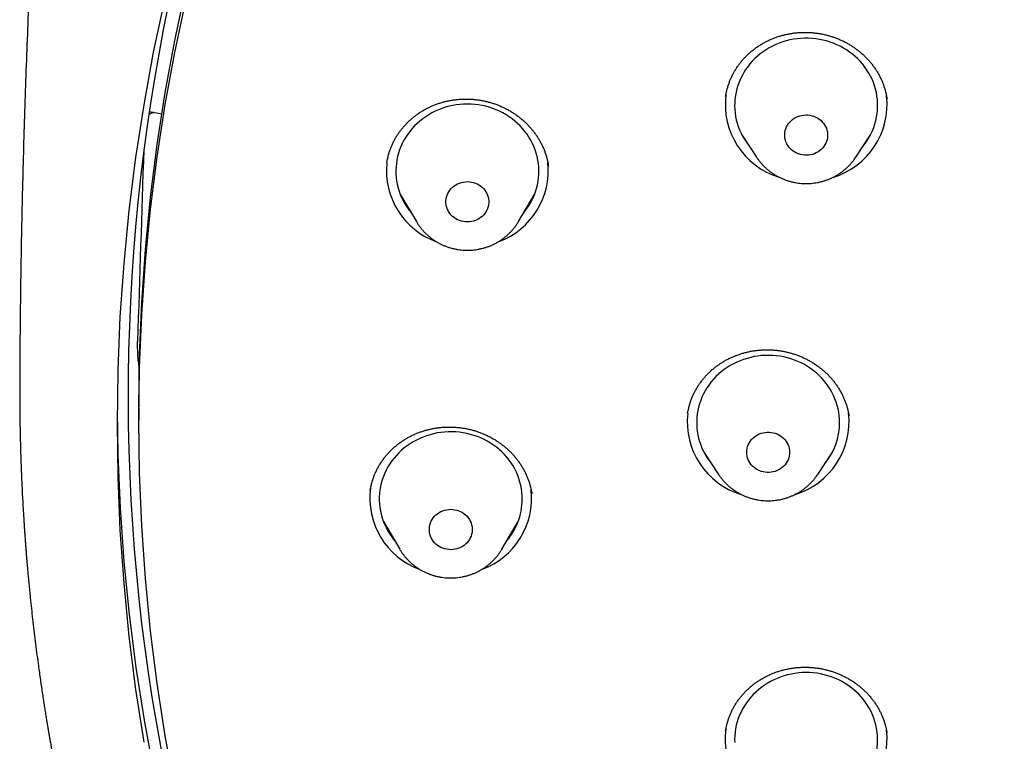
# Model space of a CAD drawing. Header units: millimetres. Extents: x 8 to 459, y 12 to 878.
# Tile 150 of 181: x 196 to 216, y 817 to 832. Entities that reach past the tile are written whole.
import ezdxf

# ---------------------------------------------------------------- set-up
doc = ezdxf.new("R2010")
doc.units = ezdxf.units.MM

msp = doc.modelspace()

# ---------------------------------------------------------------- linework, layer by layer
at = {"color": 7, "linetype": 'Continuous', "lineweight": 30}
for p, q in [((213.693, 830.783), (213.692, 830.785)), ((198.217, 830.521), (198.481, 830.469)), ((210.649, 830.029), (210.959, 829.559)), ((213.036, 829.559), (213.346, 830.029)), ((210.682, 829.978), (210.673, 829.988)), ((213.315, 829.974), (213.3, 829.96)), ((203.203, 829.447), (203.203, 829.443)), ((210.961, 829.555), (210.959, 829.559)), ((213.036, 829.559), (213.035, 829.557)), ((206.591, 829.376), (206.591, 829.38)), ((203.478, 828.794), (203.822, 828.211)), ((205.962, 828.211), (206.305, 828.794)), ((206.203, 828.583), (206.152, 828.533)), ((198, 824.305), (198, 824.049)), ((209.514, 824.19), (209.513, 824.187)), ((212.895, 824.134), (212.895, 824.137)), ((209.852, 823.38), (210.161, 822.909)), ((209.883, 823.332), (209.871, 823.344)), ((212.239, 822.909), (212.548, 823.38)), ((212.52, 823.328), (212.504, 823.312)), ((212.239, 822.909), (212.237, 822.907)), ((206.244, 822.506), (206.243, 822.508)), ((203.13, 821.924), (203.474, 821.341)), ((205.613, 821.341), (205.957, 821.924)), ((205.613, 821.341), (205.612, 821.338)), ((210.309, 817.537), (210.308, 817.532))]:
    msp.add_line(p, q, dxfattribs=at)
at = {"color": 7, "linetype": 'Continuous', "lineweight": 30, "flags": 128}
for points in [[(198, 824.305), (198.015, 825.412), (198.062, 826.518), (198.139, 827.623), (198.247, 828.725), (198.385, 829.824), (198.554, 830.92), (198.754, 832.011), (198.983, 833.097), (199.243, 834.177), (199.533, 835.249), (199.853, 836.315), (200.202, 837.372), (200.581, 838.42), (200.989, 839.459), (201.425, 840.487), (201.89, 841.504), (202.384, 842.51), (202.905, 843.503), (203.453, 844.482)], [(198.11, 817.299), (197.939, 818.405), (197.799, 819.516), (197.69, 820.629), (197.612, 821.745), (197.566, 822.862), (197.55, 823.98), (197.566, 825.098), (197.612, 826.215), (197.69, 827.331), (197.799, 828.444), (197.939, 829.555), (198.11, 830.661), (198.311, 831.763), (198.543, 832.86)], [(198.754, 816.342), (198.554, 817.433), (198.385, 818.529), (198.247, 819.628), (198.139, 820.731), (198.062, 821.835), (198.015, 822.942), (198, 824.049), (198.015, 825.155), (198.062, 826.262), (198.139, 827.366), (198.247, 828.469), (198.385, 829.568), (198.554, 830.664), (198.754, 831.755), (198.983, 832.84)], [(213.46, 830.333), (213.475, 830.405), (213.486, 830.477), (213.494, 830.55), (213.497, 830.623), (213.496, 830.696), (213.492, 830.769), (213.483, 830.842), (213.47, 830.914), (213.453, 830.986), (213.433, 831.056), (213.408, 831.126), (213.38, 831.194), (213.348, 831.261), (213.312, 831.326), (213.273, 831.389), (213.23, 831.45), (213.184, 831.509), (213.135, 831.566), (213.082, 831.62), (213.027, 831.672), (212.969, 831.72), (212.908, 831.766), (212.845, 831.809), (212.78, 831.849), (212.713, 831.886), (212.643, 831.919), (212.572, 831.949), (212.499, 831.975), (212.425, 831.998), (212.35, 832.017), (212.274, 832.032), (212.197, 832.044), (212.12, 832.051), (212.042, 832.056), (211.964, 832.056), (211.886, 832.052), (211.809, 832.045), (211.732, 832.034), (211.655, 832.019), (211.58, 832.001), (211.506, 831.978), (211.433, 831.953), (211.362, 831.923), (211.292, 831.891), (211.224, 831.854), (211.158, 831.815), (211.095, 831.773), (211.034, 831.727), (210.976, 831.679), (210.92, 831.627), (210.867, 831.574), (210.818, 831.517), (210.771, 831.459), (210.728, 831.398), (210.688, 831.335), (210.652, 831.27), (210.619, 831.203), (210.59, 831.136), (210.565, 831.066), (210.544, 830.996), (210.527, 830.925), (210.513, 830.852), (210.504, 830.78), (210.499, 830.707), (210.497, 830.634), (210.5, 830.56), (210.507, 830.488), (210.518, 830.415), (210.532, 830.343), (210.551, 830.272), (210.574, 830.202), (210.6, 830.133), (210.631, 830.066), (210.664, 830), (210.702, 829.936), (210.743, 829.874), (210.787, 829.813), (210.808, 829.788)], [(206.377, 829.065), (206.386, 829.138), (206.391, 829.211), (206.392, 829.284), (206.389, 829.357), (206.382, 829.43), (206.371, 829.502), (206.355, 829.574), (206.336, 829.645), (206.314, 829.715), (206.287, 829.784), (206.256, 829.851), (206.222, 829.917), (206.184, 829.981), (206.143, 830.043), (206.098, 830.103), (206.051, 830.161), (206, 830.216), (205.946, 830.269), (205.889, 830.319), (205.829, 830.366), (205.767, 830.41), (205.703, 830.451), (205.636, 830.489), (205.568, 830.524), (205.497, 830.555), (205.425, 830.583), (205.352, 830.607), (205.277, 830.628), (205.201, 830.645), (205.125, 830.658), (205.047, 830.668), (204.97, 830.673), (204.892, 830.675), (204.814, 830.673), (204.736, 830.668), (204.659, 830.658), (204.583, 830.645), (204.507, 830.628), (204.432, 830.607), (204.359, 830.583), (204.287, 830.555), (204.216, 830.524), (204.148, 830.489), (204.081, 830.451), (204.017, 830.41), (203.954, 830.366), (203.895, 830.319), (203.838, 830.269), (203.784, 830.216), (203.733, 830.161), (203.685, 830.103), (203.641, 830.043), (203.599, 829.981), (203.562, 829.917), (203.527, 829.851), (203.497, 829.784), (203.47, 829.715), (203.447, 829.645), (203.428, 829.574), (203.413, 829.502), (203.402, 829.43), (203.395, 829.357), (203.392, 829.284), (203.393, 829.211), (203.398, 829.138), (203.407, 829.065), (203.42, 828.993), (203.437, 828.921), (203.458, 828.851), (203.483, 828.782), (203.512, 828.714), (203.544, 828.647), (203.58, 828.582), (203.62, 828.519), (203.663, 828.458), (203.709, 828.399), (203.716, 828.39)], [(212.436, 829.93), (212.425, 829.891), (212.409, 829.854), (212.39, 829.818), (212.367, 829.784), (212.341, 829.752), (212.312, 829.722), (212.28, 829.695), (212.246, 829.672), (212.209, 829.651), (212.17, 829.634), (212.13, 829.62), (212.088, 829.61), (212.046, 829.604), (212.003, 829.601), (211.961, 829.603), (211.918, 829.608), (211.876, 829.617), (211.836, 829.629), (211.797, 829.646), (211.759, 829.665), (211.724, 829.688), (211.691, 829.714), (211.661, 829.743), (211.634, 829.774), (211.611, 829.808), (211.591, 829.843), (211.574, 829.88), (211.561, 829.919), (211.553, 829.958), (211.548, 829.998), (211.548, 830.039), (211.551, 830.079), (211.559, 830.118), (211.57, 830.157), (211.585, 830.195), (211.605, 830.231), (211.627, 830.265), (211.653, 830.297), (211.682, 830.326), (211.714, 830.353), (211.749, 830.377), (211.786, 830.397), (211.824, 830.415), (211.865, 830.428), (211.906, 830.438), (211.948, 830.445), (211.991, 830.447), (212.034, 830.446), (212.076, 830.44), (212.118, 830.431), (212.159, 830.419), (212.198, 830.403), (212.235, 830.383), (212.271, 830.36), (212.303, 830.334), (212.333, 830.305), (212.36, 830.274), (212.384, 830.241), (212.404, 830.205), (212.421, 830.168), (212.433, 830.129), (212.442, 830.09), (212.446, 830.05), (212.447, 830.01), (212.444, 829.97), (212.436, 829.93)], [(205.337, 828.566), (205.329, 828.526), (205.317, 828.488), (205.301, 828.45), (205.282, 828.415), (205.258, 828.381), (205.232, 828.349), (205.202, 828.32), (205.17, 828.294), (205.135, 828.27), (205.098, 828.25), (205.059, 828.233), (205.019, 828.22), (204.977, 828.211), (204.935, 828.205), (204.892, 828.203), (204.849, 828.205), (204.807, 828.211), (204.765, 828.22), (204.725, 828.233), (204.686, 828.25), (204.649, 828.27), (204.614, 828.294), (204.581, 828.32), (204.552, 828.349), (204.525, 828.381), (204.502, 828.415), (204.483, 828.45), (204.467, 828.488), (204.455, 828.526), (204.446, 828.566), (204.442, 828.606), (204.442, 828.646), (204.446, 828.686), (204.455, 828.726), (204.467, 828.764), (204.483, 828.802), (204.502, 828.837), (204.525, 828.871), (204.552, 828.903), (204.581, 828.932), (204.614, 828.958), (204.649, 828.982), (204.686, 829.002), (204.725, 829.019), (204.765, 829.032), (204.807, 829.041), (204.849, 829.047), (204.892, 829.049), (204.935, 829.047), (204.977, 829.041), (205.019, 829.032), (205.059, 829.019), (205.098, 829.002), (205.135, 828.982), (205.17, 828.958), (205.202, 828.932), (205.232, 828.903), (205.258, 828.871), (205.282, 828.837), (205.301, 828.802), (205.317, 828.764), (205.329, 828.726), (205.337, 828.686), (205.341, 828.646), (205.341, 828.606), (205.337, 828.566)], [(212.7, 823.997), (212.698, 824.07), (212.692, 824.143), (212.682, 824.216), (212.668, 824.288), (212.65, 824.359), (212.628, 824.429), (212.602, 824.498), (212.572, 824.566), (212.539, 824.632), (212.502, 824.697), (212.462, 824.759), (212.418, 824.82), (212.371, 824.878), (212.321, 824.934), (212.268, 824.987), (212.211, 825.038), (212.153, 825.086), (212.091, 825.131), (212.027, 825.173), (211.961, 825.212), (211.893, 825.247), (211.823, 825.279), (211.751, 825.308), (211.678, 825.333), (211.604, 825.355), (211.528, 825.373), (211.452, 825.387), (211.375, 825.397), (211.297, 825.404), (211.219, 825.407), (211.142, 825.406), (211.064, 825.401), (210.987, 825.392), (210.91, 825.38), (210.834, 825.364), (210.759, 825.344), (210.685, 825.321), (210.613, 825.294), (210.542, 825.264), (210.473, 825.23), (210.405, 825.193), (210.341, 825.152), (210.278, 825.109), (210.218, 825.062), (210.16, 825.013), (210.105, 824.961), (210.054, 824.906), (210.005, 824.849), (209.96, 824.79), (209.917, 824.728), (209.879, 824.665), (209.844, 824.599), (209.812, 824.532), (209.785, 824.464), (209.761, 824.394), (209.741, 824.324), (209.725, 824.252), (209.713, 824.18), (209.705, 824.107), (209.701, 824.034), (209.701, 823.961), (209.705, 823.888), (209.713, 823.815), (209.725, 823.742), (209.741, 823.671), (209.761, 823.6), (209.785, 823.53), (209.812, 823.462), (209.844, 823.395), (209.879, 823.33), (209.917, 823.266), (209.96, 823.205), (210.005, 823.145), (210.01, 823.139)], [(198.322, 816.653), (198.119, 817.756), (197.947, 818.863), (197.805, 819.974), (197.695, 821.088), (197.615, 822.204), (197.567, 823.322), (197.551, 824.237)], [(206.042, 822.463), (206.036, 822.536), (206.026, 822.608), (206.013, 822.68), (205.995, 822.751), (205.973, 822.822), (205.948, 822.891), (205.919, 822.959), (205.886, 823.025), (205.849, 823.09), (205.809, 823.152), (205.765, 823.213), (205.719, 823.272), (205.669, 823.328), (205.616, 823.381), (205.56, 823.432), (205.501, 823.48), (205.44, 823.526), (205.376, 823.568), (205.31, 823.607), (205.242, 823.643), (205.173, 823.675), (205.101, 823.704), (205.028, 823.729), (204.954, 823.751), (204.878, 823.769), (204.802, 823.784), (204.725, 823.795), (204.647, 823.802), (204.57, 823.805), (204.492, 823.804), (204.414, 823.8), (204.337, 823.792), (204.26, 823.78), (204.184, 823.764), (204.109, 823.744), (204.035, 823.721), (203.962, 823.695), (203.891, 823.665), (203.822, 823.631), (203.755, 823.594), (203.689, 823.554), (203.627, 823.511), (203.566, 823.465), (203.508, 823.416), (203.454, 823.364), (203.402, 823.309), (203.353, 823.252), (203.307, 823.193), (203.264, 823.132), (203.226, 823.068), (203.19, 823.003), (203.158, 822.936), (203.13, 822.868), (203.106, 822.798), (203.086, 822.728), (203.069, 822.656), (203.057, 822.584), (203.049, 822.511), (203.044, 822.438), (203.044, 822.365), (203.048, 822.292), (203.055, 822.219), (203.067, 822.147), (203.083, 822.075), (203.103, 822.004), (203.126, 821.934), (203.153, 821.866), (203.185, 821.799), (203.219, 821.733), (203.258, 821.67), (203.3, 821.608), (203.345, 821.548), (203.368, 821.52)], [(211.65, 823.375), (211.648, 823.335), (211.642, 823.295), (211.632, 823.256), (211.618, 823.218), (211.6, 823.181), (211.579, 823.146), (211.554, 823.113), (211.526, 823.083), (211.495, 823.055), (211.461, 823.03), (211.425, 823.009), (211.387, 822.99), (211.347, 822.975), (211.306, 822.964), (211.264, 822.956), (211.221, 822.952), (211.179, 822.952), (211.136, 822.956), (211.094, 822.964), (211.053, 822.975), (211.013, 822.99), (210.975, 823.009), (210.939, 823.03), (210.905, 823.055), (210.874, 823.083), (210.846, 823.113), (210.821, 823.146), (210.8, 823.181), (210.782, 823.218), (210.768, 823.256), (210.758, 823.295), (210.752, 823.335), (210.75, 823.375), (210.752, 823.415), (210.758, 823.455), (210.768, 823.494), (210.782, 823.532), (210.8, 823.569), (210.821, 823.603), (210.846, 823.636), (210.874, 823.667), (210.905, 823.694), (210.939, 823.719), (210.975, 823.741), (211.013, 823.759), (211.053, 823.774), (211.094, 823.786), (211.136, 823.793), (211.179, 823.797), (211.221, 823.797), (211.264, 823.793), (211.306, 823.786), (211.347, 823.774), (211.387, 823.759), (211.425, 823.741), (211.461, 823.719), (211.495, 823.694), (211.526, 823.667), (211.554, 823.636), (211.579, 823.603), (211.6, 823.569), (211.618, 823.532), (211.632, 823.494), (211.642, 823.455), (211.648, 823.415), (211.65, 823.375)], [(204.993, 821.776), (204.993, 821.736), (204.989, 821.696), (204.981, 821.656), (204.969, 821.618), (204.953, 821.58), (204.933, 821.544), (204.91, 821.511), (204.884, 821.479), (204.854, 821.45), (204.822, 821.424), (204.787, 821.4), (204.75, 821.38), (204.711, 821.363), (204.67, 821.35), (204.629, 821.341), (204.586, 821.335), (204.544, 821.333), (204.501, 821.335), (204.458, 821.341), (204.417, 821.35), (204.376, 821.363), (204.337, 821.38), (204.3, 821.4), (204.265, 821.424), (204.233, 821.45), (204.204, 821.479), (204.177, 821.511), (204.154, 821.544), (204.134, 821.58), (204.118, 821.618), (204.106, 821.656), (204.098, 821.696), (204.094, 821.736), (204.094, 821.776), (204.098, 821.816), (204.106, 821.856), (204.118, 821.894), (204.134, 821.932), (204.154, 821.967), (204.177, 822.001), (204.204, 822.033), (204.233, 822.062), (204.265, 822.088), (204.3, 822.112), (204.337, 822.132), (204.376, 822.148), (204.417, 822.162), (204.458, 822.171), (204.501, 822.177), (204.544, 822.179), (204.586, 822.177), (204.629, 822.171), (204.67, 822.162), (204.711, 822.148), (204.75, 822.132), (204.787, 822.112), (204.822, 822.088), (204.854, 822.062), (204.884, 822.033), (204.91, 822.001), (204.933, 821.967), (204.953, 821.932), (204.969, 821.894), (204.981, 821.856), (204.989, 821.816), (204.993, 821.776)], [(213.46, 817.661), (213.44, 817.732), (213.417, 817.802), (213.39, 817.871), (213.359, 817.938), (213.325, 818.004), (213.287, 818.068), (213.245, 818.13), (213.201, 818.189), (213.152, 818.247), (213.101, 818.302), (213.047, 818.355), (212.99, 818.404), (212.93, 818.451), (212.868, 818.495), (212.804, 818.536), (212.737, 818.574), (212.668, 818.609), (212.598, 818.64), (212.525, 818.667), (212.452, 818.691), (212.377, 818.711), (212.301, 818.728), (212.225, 818.741), (212.147, 818.75), (212.07, 818.756), (211.992, 818.757), (211.914, 818.755), (211.836, 818.749), (211.759, 818.739), (211.683, 818.726), (211.607, 818.709), (211.532, 818.688), (211.459, 818.663), (211.387, 818.635), (211.317, 818.604), (211.248, 818.569), (211.182, 818.531), (211.117, 818.489), (211.056, 818.445), (210.996, 818.397), (210.94, 818.347), (210.886, 818.294), (210.835, 818.239), (210.787, 818.181), (210.743, 818.121), (210.702, 818.059), (210.664, 817.994), (210.631, 817.929), (210.6, 817.861), (210.574, 817.792), (210.551, 817.722), (210.532, 817.651), (210.518, 817.579), (210.507, 817.507), (210.5, 817.434), (210.497, 817.361), (210.499, 817.288)]]:
    msp.add_lwpolyline(points, dxfattribs=at)
at = {"color": 7, "linetype": 'Continuous', "lineweight": 30}
for centre, radius, start, end in [((237.96, 824.562), 40.185, 158.4733, 206.2724), ((211.894, 830.665), 1.593, 172.3626, 253.0409), ((212.097, 830.667), 1.597, 286.8975, 6.4635), ((212.125, 830.661), 1.375, 320.6008, 346.2144), ((204.781, 829.282), 1.587, 174.1104, 250.1679), ((205, 829.284), 1.589, 290.2539, 6.1183), ((205.025, 829.276), 1.368, 319.6364, 351.1296), ((211.099, 824.017), 1.596, 173.8287, 253.0046), ((211.3, 824.018), 1.597, 286.9245, 6.4212), ((211.344, 824.002), 1.356, 320.4542, 359.7928), ((204.432, 822.41), 1.585, 172.195, 250.1327), ((204.651, 822.414), 1.589, 290.2309, 6.1121), ((204.688, 822.399), 1.355, 319.5179, 2.6699), ((212.152, 817.348), 1.345, 320.3233, 13.4753), ((211.891, 817.364), 1.591, 172.2903, 253.0744), ((212.097, 817.369), 1.597, 286.8673, 6.3917)]:
    msp.add_arc(centre, radius, start, end, dxfattribs=at)
for centre, major_axis, ratio, start_param, end_param in [((243, -7466.623), (0, 8960.181), 0.013265, 0.387352, 0.388539), ((243.327, 818.902), (37.8, -31.287), 0.805529, 3.793612, 3.799721)]:
    msp.add_ellipse(centre, major_axis=major_axis, ratio=ratio, start_param=start_param, end_param=end_param, dxfattribs=at)
for points, knots in [([(195.823, 835.491), (195.808, 835.234), (195.778, 834.69), (195.737, 833.859), (195.697, 832.999), (195.661, 832.138), (195.629, 831.277), (195.6, 830.415), (195.575, 829.553), (195.553, 828.691), (195.535, 827.829), (195.521, 826.966), (195.51, 826.103), (195.504, 825.395), (195.503, 824.974), (195.502, 824.841)], [0, 0, 0, 0, 0.0726267, 0.1534843, 0.2343523, 0.3152298, 0.3961159, 0.4770096, 0.55791, 0.638816, 0.7197268, 0.8006413, 0.8815586, 0.9624778, 1, 1, 1, 1]), ([(210.309, 830.837), (210.312, 830.853), (210.318, 830.894), (210.332, 830.958), (210.351, 831.028), (210.373, 831.098), (210.399, 831.167), (210.428, 831.235), (210.461, 831.301), (210.497, 831.366), (210.536, 831.429), (210.578, 831.49), (210.623, 831.549), (210.671, 831.607), (210.722, 831.662), (210.775, 831.715), (210.831, 831.765), (210.889, 831.813), (210.95, 831.858), (211.013, 831.901), (211.078, 831.941), (211.145, 831.978), (211.214, 832.012), (211.284, 832.043), (211.356, 832.071), (211.429, 832.096), (211.504, 832.118), (211.579, 832.136), (211.656, 832.151), (211.733, 832.163), (211.81, 832.172), (211.888, 832.177), (211.966, 832.179), (212.045, 832.178), (212.123, 832.173), (212.201, 832.165), (212.279, 832.153), (212.356, 832.139), (212.431, 832.121), (212.506, 832.1), (212.58, 832.076), (212.654, 832.048), (212.726, 832.017), (212.796, 831.984), (212.865, 831.947), (212.932, 831.908), (212.996, 831.866), (213.058, 831.822), (213.118, 831.775), (213.176, 831.725), (213.232, 831.672), (213.285, 831.617), (213.336, 831.56), (213.384, 831.502), (213.428, 831.441), (213.47, 831.379), (213.508, 831.316), (213.543, 831.25), (213.576, 831.183), (213.605, 831.114), (213.63, 831.044), (213.653, 830.974), (213.671, 830.902), (213.685, 830.839), (213.691, 830.799), (213.694, 830.783)], [0, 0, 0, 0, 0.010936, 0.027167, 0.043363, 0.059529, 0.075713, 0.091907, 0.108105, 0.124299, 0.140482, 0.156648, 0.172796, 0.188884, 0.20499, 0.221075, 0.237146, 0.253211, 0.269277, 0.285354, 0.301449, 0.317507, 0.333496, 0.349468, 0.365431, 0.381392, 0.397356, 0.413328, 0.429313, 0.4453, 0.461226, 0.477103, 0.493052, 0.509048, 0.525066, 0.541076, 0.557047, 0.572951, 0.588776, 0.604601, 0.620512, 0.636519, 0.652582, 0.66866, 0.684698, 0.700653, 0.716487, 0.732248, 0.748143, 0.764158, 0.780253, 0.796388, 0.81252, 0.828598, 0.844584, 0.860462, 0.876383, 0.892444, 0.908576, 0.924755, 0.940957, 0.957156, 0.973325, 0.989442, 1, 1, 1, 1]), ([(203.202, 829.447), (203.205, 829.466), (203.213, 829.51), (203.228, 829.577), (203.247, 829.647), (203.27, 829.717), (203.297, 829.785), (203.327, 829.853), (203.36, 829.919), (203.396, 829.983), (203.436, 830.046), (203.478, 830.106), (203.524, 830.165), (203.572, 830.222), (203.623, 830.276), (203.677, 830.328), (203.734, 830.378), (203.793, 830.426), (203.854, 830.471), (203.918, 830.513), (203.983, 830.552), (204.05, 830.588), (204.119, 830.621), (204.19, 830.652), (204.262, 830.679), (204.335, 830.703), (204.41, 830.724), (204.486, 830.742), (204.562, 830.756), (204.639, 830.767), (204.717, 830.775), (204.795, 830.779), (204.874, 830.781), (204.952, 830.779), (205.031, 830.773), (205.109, 830.764), (205.186, 830.752), (205.262, 830.737), (205.338, 830.718), (205.413, 830.696), (205.488, 830.671), (205.561, 830.643), (205.633, 830.611), (205.703, 830.577), (205.771, 830.54), (205.837, 830.501), (205.901, 830.458), (205.963, 830.413), (206.023, 830.365), (206.082, 830.314), (206.137, 830.261), (206.19, 830.206), (206.24, 830.149), (206.287, 830.091), (206.331, 830.03), (206.372, 829.967), (206.411, 829.903), (206.446, 829.837), (206.478, 829.769), (206.507, 829.7), (206.532, 829.63), (206.554, 829.56), (206.572, 829.488), (206.585, 829.427), (206.59, 829.39), (206.592, 829.376)], [0, 0, 0, 0, 0.0131508, 0.0293135, 0.0454965, 0.0616949, 0.0779014, 0.0941074, 0.110306, 0.1264907, 0.1426599, 0.1587724, 0.1749013, 0.1910093, 0.2071034, 0.2231908, 0.239279, 0.2553764, 0.2714897, 0.287571, 0.3035793, 0.3195689, 0.3355484, 0.3515237, 0.3675003, 0.3834834, 0.3994772, 0.4154733, 0.4314241, 0.4472996, 0.4632472, 0.4792432, 0.4952623, 0.5112745, 0.5272477, 0.5431559, 0.5589818, 0.574794, 0.5906866, 0.6066768, 0.622725, 0.6387899, 0.6548183, 0.670766, 0.6865938, 0.7023392, 0.7181928, 0.7341724, 0.7502338, 0.7663373, 0.7824403, 0.7984905, 0.8144497, 0.8302964, 0.8461688, 0.8621818, 0.8782662, 0.8943992, 0.9105573, 0.926715, 0.9428441, 0.9589238, 0.9749725, 0.9911122, 1, 1, 1, 1]), ([(198.321, 830.5), (198.314, 830.498), (198.29, 830.491), (198.254, 830.476), (198.224, 830.461), (198.21, 830.453), (198.207, 830.451)], [0, 0, 0, 0, 0.158996, 0.530446, 0.903082, 1, 1, 1, 1]), ([(210.961, 829.555), (210.973, 829.538), (210.997, 829.503), (211.037, 829.453), (211.08, 829.404), (211.126, 829.357), (211.174, 829.313), (211.225, 829.271), (211.278, 829.232), (211.333, 829.195), (211.391, 829.162), (211.45, 829.132), (211.511, 829.105), (211.573, 829.081), (211.637, 829.06), (211.701, 829.043), (211.767, 829.029), (211.833, 829.019), (211.9, 829.012), (211.967, 829.009), (212.034, 829.009), (212.101, 829.012), (212.168, 829.02), (212.234, 829.03), (212.3, 829.045), (212.365, 829.062), (212.428, 829.083), (212.491, 829.108), (212.552, 829.135), (212.611, 829.166), (212.668, 829.2), (212.724, 829.237), (212.777, 829.276), (212.828, 829.319), (212.876, 829.364), (212.922, 829.411), (212.965, 829.461), (213.003, 829.51), (213.024, 829.542), (213.034, 829.557)], [0, 0, 0, 0, 0.025433, 0.052354, 0.079307, 0.106292, 0.13331, 0.160362, 0.187447, 0.214564, 0.241712, 0.268891, 0.296098, 0.323331, 0.350589, 0.37787, 0.40517, 0.432489, 0.459822, 0.487168, 0.514524, 0.541886, 0.569253, 0.59662, 0.623985, 0.651344, 0.678695, 0.706036, 0.733362, 0.76067, 0.787959, 0.815226, 0.842466, 0.869679, 0.896862, 0.924014, 0.951132, 0.978216, 1, 1, 1, 1]), ([(203.619, 828.555), (203.607, 828.566), (203.591, 828.581), (203.575, 828.597), (203.571, 828.601)], [0, 0, 0, 0, 0.736039, 1, 1, 1, 1]), ([(203.822, 828.211), (203.827, 828.202), (203.843, 828.175), (203.873, 828.13), (203.912, 828.078), (203.954, 828.028), (203.999, 827.98), (204.046, 827.934), (204.096, 827.892), (204.148, 827.851), (204.202, 827.814), (204.259, 827.779), (204.317, 827.747), (204.377, 827.719), (204.439, 827.693), (204.502, 827.671), (204.566, 827.652), (204.631, 827.637), (204.697, 827.625), (204.764, 827.617), (204.831, 827.612), (204.898, 827.61), (204.965, 827.612), (205.032, 827.618), (205.099, 827.627), (205.164, 827.64), (205.23, 827.656), (205.294, 827.675), (205.357, 827.698), (205.418, 827.724), (205.478, 827.753), (205.537, 827.786), (205.593, 827.821), (205.647, 827.86), (205.699, 827.901), (205.749, 827.945), (205.796, 827.991), (205.84, 828.04), (205.881, 828.091), (205.92, 828.144), (205.947, 828.184), (205.96, 828.208), (205.962, 828.212)], [0, 0, 0, 0, 0.0120068, 0.0375456, 0.0631122, 0.0887082, 0.1143348, 0.1399926, 0.1656822, 0.1914033, 0.2171555, 0.242938, 0.2687496, 0.294589, 0.3204545, 0.3463443, 0.3722563, 0.3981884, 0.4241384, 0.4501038, 0.4760823, 0.5020714, 0.5280684, 0.5540704, 0.5800741, 0.606077, 0.6320762, 0.658069, 0.6840524, 0.7100238, 0.7359801, 0.7619187, 0.7878369, 0.8137321, 0.8396019, 0.8654442, 0.891257, 0.9170389, 0.9427885, 0.9685052, 0.9941887, 1, 1, 1, 1]), ([(197.988, 825.295), (197.987, 825.31), (197.985, 825.34), (197.982, 825.388), (197.98, 825.435), (197.978, 825.481), (197.976, 825.527), (197.975, 825.571), (197.974, 825.613), (197.973, 825.649), (197.973, 825.678), (197.974, 825.691), (197.974, 825.698)], [0, 0, 0, 0, 0.091554, 0.185992, 0.277486, 0.371299, 0.46977, 0.570479, 0.682076, 0.796299, 0.897281, 1, 1, 1, 1]), ([(209.512, 824.191), (209.515, 824.21), (209.523, 824.253), (209.538, 824.32), (209.557, 824.39), (209.58, 824.46), (209.607, 824.528), (209.636, 824.595), (209.669, 824.661), (209.706, 824.725), (209.745, 824.788), (209.788, 824.848), (209.833, 824.907), (209.882, 824.964), (209.933, 825.018), (209.987, 825.071), (210.043, 825.121), (210.102, 825.168), (210.163, 825.212), (210.226, 825.254), (210.292, 825.294), (210.359, 825.33), (210.428, 825.363), (210.498, 825.394), (210.571, 825.421), (210.644, 825.445), (210.718, 825.466), (210.794, 825.484), (210.87, 825.499), (210.948, 825.51), (211.026, 825.518), (211.104, 825.523), (211.182, 825.525), (211.26, 825.523), (211.338, 825.517), (211.415, 825.509), (211.493, 825.497), (211.57, 825.481), (211.647, 825.463), (211.722, 825.441), (211.796, 825.417), (211.868, 825.389), (211.939, 825.358), (212.009, 825.325), (212.077, 825.288), (212.143, 825.248), (212.208, 825.205), (212.271, 825.16), (212.331, 825.112), (212.389, 825.063), (212.443, 825.011), (212.496, 824.956), (212.545, 824.9), (212.593, 824.841), (212.637, 824.78), (212.678, 824.717), (212.717, 824.653), (212.752, 824.587), (212.783, 824.52), (212.812, 824.452), (212.837, 824.383), (212.859, 824.313), (212.877, 824.241), (212.889, 824.183), (212.894, 824.148), (212.896, 824.137)], [0, 0, 0, 0, 0.013027, 0.029288, 0.045552, 0.061812, 0.078061, 0.094296, 0.110477, 0.126675, 0.142854, 0.15902, 0.17518, 0.191341, 0.20751, 0.223696, 0.239833, 0.255902, 0.271952, 0.287989, 0.304019, 0.320049, 0.336084, 0.352129, 0.368166, 0.384135, 0.40006, 0.416051, 0.432086, 0.44814, 0.46418, 0.480177, 0.496104, 0.511954, 0.527804, 0.54373, 0.559749, 0.57582, 0.591901, 0.607938, 0.623887, 0.639712, 0.655483, 0.671367, 0.687366, 0.70344, 0.719551, 0.735653, 0.751695, 0.76764, 0.783476, 0.79936, 0.815381, 0.831469, 0.847602, 0.863757, 0.879908, 0.896026, 0.912094, 0.928133, 0.944295, 0.960442, 0.976599, 0.992774, 1, 1, 1, 1]), ([(195.502, 824.838), (195.502, 824.823), (195.502, 824.789), (195.501, 824.733), (195.501, 824.668), (195.501, 824.594), (195.502, 824.512), (195.502, 824.426), (195.502, 824.341), (195.503, 824.253), (195.504, 824.164), (195.505, 824.075), (195.506, 824.001), (195.507, 823.941), (195.508, 823.896), (195.509, 823.857), (195.51, 823.82), (195.51, 823.78), (195.511, 823.733), (195.513, 823.666), (195.515, 823.579), (195.518, 823.474), (195.521, 823.368), (195.524, 823.265), (195.527, 823.163), (195.531, 823.065), (195.535, 822.968), (195.54, 822.851), (195.546, 822.707), (195.554, 822.533), (195.564, 822.345), (195.575, 822.144), (195.586, 821.974), (195.595, 821.841), (195.601, 821.753), (195.606, 821.675), (195.611, 821.606), (195.615, 821.547), (195.619, 821.498), (195.622, 821.459), (195.624, 821.428), (195.626, 821.4), (195.629, 821.368), (195.632, 821.328), (195.636, 821.279), (195.641, 821.22), (195.646, 821.152), (195.653, 821.073), (195.661, 820.98), (195.67, 820.873), (195.681, 820.751), (195.694, 820.617), (195.708, 820.474), (195.733, 820.225), (195.771, 819.872), (195.826, 819.412), (195.873, 819.051), (195.908, 818.793), (195.93, 818.64), (195.952, 818.488), (195.974, 818.343), (195.994, 818.208), (196.013, 818.085), (196.029, 817.987), (196.041, 817.911), (196.05, 817.854), (196.059, 817.801), (196.066, 817.755), (196.073, 817.716), (196.077, 817.688), (196.081, 817.664), (196.085, 817.642), (196.09, 817.61), (196.098, 817.567), (196.107, 817.51), (196.119, 817.443), (196.132, 817.365), (196.148, 817.278), (196.164, 817.183), (196.182, 817.085), (196.2, 816.986), (196.234, 816.801), (196.286, 816.529), (196.37, 816.106), (196.473, 815.616), (196.598, 815.06), (196.72, 814.548), (196.838, 814.081), (196.92, 813.765), (196.976, 813.556), (197.003, 813.456), (197.028, 813.365), (197.051, 813.284), (197.07, 813.214), (197.087, 813.155), (197.1, 813.107), (197.11, 813.073), (197.116, 813.05), (197.12, 813.035), (197.125, 813.021), (197.13, 813.001), (197.138, 812.972), (197.151, 812.927), (197.169, 812.864), (197.193, 812.783), (197.219, 812.692), (197.248, 812.594), (197.279, 812.489), (197.313, 812.374), (197.351, 812.252), (197.389, 812.125), (197.45, 811.93), (197.532, 811.67), (197.635, 811.349), (197.739, 811.039), (197.841, 810.74), (197.941, 810.451), (198.041, 810.173), (198.138, 809.905), (198.227, 809.665), (198.308, 809.452), (198.381, 809.264), (198.451, 809.083), (198.519, 808.911), (198.583, 808.749), (198.644, 808.599), (198.7, 808.461), (198.752, 808.336), (198.798, 808.224), (198.84, 808.124), (198.876, 808.037), (198.908, 807.962), (198.932, 807.907), (198.948, 807.869), (198.958, 807.845), (198.968, 807.823), (198.976, 807.804), (198.984, 807.784), (198.995, 807.76), (199.008, 807.729), (199.026, 807.688), (199.048, 807.636), (199.076, 807.573), (199.107, 807.503), (199.14, 807.427), (199.174, 807.35), (199.231, 807.221), (199.314, 807.037), (199.423, 806.798), (199.538, 806.55), (199.658, 806.295), (199.784, 806.032), (199.924, 805.747), (200.077, 805.439), (200.244, 805.11), (200.418, 804.775), (200.568, 804.492), (200.692, 804.263), (200.787, 804.089), (200.883, 803.913), (200.982, 803.736), (201.082, 803.558), (201.182, 803.382), (201.28, 803.211), (201.383, 803.035), (201.488, 802.855), (201.596, 802.673), (201.698, 802.504), (201.793, 802.346), (201.868, 802.224), (201.923, 802.135), (201.959, 802.076), (201.991, 802.024), (202.018, 801.981), (202.039, 801.947), (202.056, 801.921), (202.073, 801.892), (202.097, 801.855), (202.129, 801.803), (202.169, 801.74), (202.217, 801.664), (202.274, 801.574), (202.339, 801.472), (202.412, 801.359), (202.493, 801.233), (202.583, 801.096), (202.681, 800.947), (202.787, 800.787), (202.902, 800.615), (203.039, 800.413), (203.195, 800.186), (203.367, 799.938), (203.615, 799.587), (203.941, 799.136), (204.349, 798.589), (204.68, 798.158), (204.93, 797.84), (205.096, 797.631), (205.263, 797.424), (205.431, 797.219), (205.597, 797.017), (205.764, 796.817), (205.929, 796.622), (206.092, 796.43), (206.25, 796.248), (206.375, 796.104), (206.469, 795.997), (206.534, 795.924), (206.597, 795.852), (206.659, 795.783), (206.715, 795.72), (206.765, 795.664), (206.805, 795.62), (206.837, 795.585), (206.86, 795.559), (206.877, 795.54), (206.897, 795.518), (206.923, 795.489), (206.958, 795.45), (207, 795.405), (207.047, 795.354), (207.1, 795.295), (207.162, 795.228), (207.23, 795.154), (207.307, 795.072), (207.391, 794.982), (207.482, 794.885), (207.58, 794.781), (207.685, 794.67), (207.796, 794.554), (207.915, 794.43), (208.149, 794.189), (208.498, 793.837), (208.979, 793.364), (209.482, 792.884), (210.008, 792.399), (210.54, 791.922), (211.08, 791.454), (211.626, 790.994), (212.074, 790.628), (212.417, 790.355), (212.647, 790.174), (212.867, 790.003), (213.077, 789.842), (213.276, 789.69), (213.462, 789.551), (213.634, 789.423), (213.793, 789.306), (213.941, 789.197), (214.08, 789.096), (214.199, 789.011), (214.298, 788.94), (214.379, 788.883), (214.451, 788.832), (214.512, 788.788), (214.56, 788.754), (214.597, 788.728), (214.626, 788.708), (214.653, 788.689), (214.685, 788.667), (214.724, 788.64), (214.772, 788.606), (214.83, 788.566), (214.897, 788.519), (214.974, 788.466), (215.061, 788.406), (215.158, 788.34), (215.265, 788.267), (215.382, 788.188), (215.509, 788.103), (215.646, 788.012), (215.793, 787.915), (215.955, 787.809), (216.132, 787.694), (216.325, 787.569), (216.53, 787.439), (216.747, 787.302), (216.977, 787.159), (217.22, 787.011), (217.467, 786.861), (217.719, 786.711), (217.975, 786.56), (218.242, 786.405), (218.519, 786.246), (218.809, 786.084), (219.109, 785.917), (219.421, 785.748), (219.744, 785.575), (220.079, 785.399), (220.426, 785.221), (220.784, 785.04), (221.119, 784.874), (221.334, 784.77), (221.426, 784.726)], [0, 0, 0, 0, 0.000894, 0.001956, 0.003195, 0.004653, 0.006308, 0.008101, 0.009812, 0.01142, 0.013371, 0.015146, 0.016745, 0.01782, 0.018734, 0.019488, 0.020154, 0.020952, 0.021897, 0.022989, 0.024988, 0.027164, 0.029293, 0.031374, 0.033406, 0.035391, 0.037327, 0.039236, 0.042479, 0.045988, 0.049763, 0.053803, 0.05811, 0.060052, 0.061825, 0.063405, 0.064791, 0.065984, 0.066967, 0.067763, 0.068373, 0.068811, 0.069493, 0.070271, 0.071254, 0.072442, 0.073836, 0.075435, 0.07724, 0.079462, 0.081933, 0.084652, 0.087606, 0.09063, 0.099764, 0.109103, 0.118645, 0.121741, 0.124858, 0.127995, 0.130996, 0.133746, 0.136246, 0.138495, 0.139756, 0.140921, 0.141992, 0.142965, 0.143764, 0.144345, 0.144738, 0.145178, 0.145748, 0.146682, 0.147835, 0.149208, 0.1508, 0.152612, 0.15459, 0.156612, 0.158641, 0.160676, 0.167996, 0.175395, 0.186756, 0.19827, 0.209853, 0.218584, 0.227351, 0.229548, 0.231681, 0.233594, 0.235279, 0.236737, 0.237967, 0.23897, 0.239745, 0.240131, 0.240419, 0.240654, 0.241061, 0.24167, 0.242449, 0.243893, 0.245604, 0.247582, 0.249574, 0.251779, 0.254196, 0.256825, 0.259519, 0.262184, 0.269177, 0.275959, 0.282529, 0.288888, 0.295035, 0.30097, 0.306695, 0.312207, 0.316391, 0.320443, 0.324364, 0.328076, 0.331591, 0.33484, 0.337823, 0.34054, 0.34299, 0.345138, 0.347028, 0.348662, 0.350039, 0.350632, 0.35116, 0.351624, 0.35204, 0.352437, 0.352914, 0.353594, 0.354479, 0.355625, 0.356995, 0.358584, 0.360256, 0.36195, 0.363667, 0.368759, 0.374039, 0.379506, 0.385161, 0.391003, 0.397005, 0.404231, 0.411621, 0.419176, 0.426897, 0.430818, 0.434781, 0.438785, 0.442831, 0.446917, 0.451013, 0.454956, 0.458725, 0.463218, 0.467435, 0.471378, 0.475046, 0.47844, 0.479915, 0.481324, 0.482558, 0.483573, 0.484371, 0.484952, 0.485411, 0.486389, 0.487591, 0.489042, 0.490873, 0.492989, 0.495392, 0.49808, 0.501054, 0.504314, 0.507859, 0.511691, 0.515808, 0.520211, 0.526227, 0.532238, 0.538239, 0.551838, 0.565384, 0.578876, 0.584162, 0.58944, 0.594709, 0.59997, 0.605184, 0.610223, 0.615408, 0.620382, 0.625146, 0.6297, 0.631677, 0.633611, 0.635502, 0.637351, 0.639078, 0.640541, 0.641738, 0.642654, 0.643314, 0.643767, 0.644212, 0.64504, 0.646118, 0.647292, 0.648666, 0.650238, 0.65201, 0.654019, 0.656234, 0.658657, 0.661285, 0.664121, 0.667106, 0.670291, 0.673676, 0.677246, 0.690127, 0.702989, 0.717062, 0.731113, 0.745143, 0.759151, 0.773139, 0.787104, 0.793113, 0.798842, 0.804293, 0.809464, 0.814357, 0.818971, 0.823065, 0.826912, 0.830511, 0.833862, 0.836965, 0.839054, 0.841012, 0.84275, 0.844216, 0.845413, 0.84618, 0.846858, 0.847453, 0.84815, 0.849103, 0.850242, 0.85161, 0.853208, 0.855036, 0.857094, 0.859381, 0.861898, 0.864645, 0.867622, 0.870828, 0.874264, 0.87793, 0.882127, 0.886591, 0.891319, 0.896314, 0.901573, 0.907099, 0.912889, 0.918431, 0.924195, 0.930183, 0.936393, 0.942827, 0.949483, 0.956363, 0.963465, 0.97079, 0.978339, 0.98611, 0.994104, 1, 1, 1, 1]), ([(202.853, 822.57), (202.856, 822.589), (202.863, 822.632), (202.878, 822.698), (202.897, 822.769), (202.919, 822.838), (202.946, 822.907), (202.975, 822.974), (203.008, 823.04), (203.044, 823.104), (203.083, 823.166), (203.125, 823.227), (203.17, 823.286), (203.219, 823.343), (203.27, 823.397), (203.323, 823.45), (203.38, 823.5), (203.438, 823.547), (203.499, 823.592), (203.562, 823.634), (203.627, 823.673), (203.694, 823.709), (203.763, 823.743), (203.834, 823.774), (203.906, 823.801), (203.979, 823.825), (204.053, 823.846), (204.129, 823.864), (204.206, 823.879), (204.283, 823.891), (204.361, 823.899), (204.439, 823.904), (204.517, 823.905), (204.594, 823.903), (204.672, 823.898), (204.751, 823.89), (204.829, 823.878), (204.906, 823.863), (204.983, 823.845), (205.058, 823.823), (205.132, 823.799), (205.204, 823.771), (205.275, 823.741), (205.345, 823.707), (205.414, 823.67), (205.481, 823.631), (205.546, 823.588), (205.609, 823.543), (205.669, 823.496), (205.727, 823.447), (205.782, 823.395), (205.835, 823.34), (205.885, 823.284), (205.933, 823.225), (205.978, 823.164), (206.02, 823.101), (206.058, 823.037), (206.094, 822.972), (206.126, 822.905), (206.155, 822.837), (206.181, 822.768), (206.203, 822.698), (206.221, 822.627), (206.235, 822.563), (206.242, 822.522), (206.244, 822.506)], [0, 0, 0, 0, 0.01283, 0.029038, 0.045245, 0.061444, 0.077634, 0.093774, 0.109931, 0.12607, 0.142198, 0.158321, 0.174445, 0.190578, 0.206727, 0.222835, 0.23887, 0.254885, 0.270886, 0.286881, 0.302873, 0.318869, 0.334872, 0.350871, 0.366816, 0.382691, 0.398635, 0.414622, 0.43063, 0.446626, 0.46258, 0.478466, 0.494272, 0.510063, 0.525926, 0.541884, 0.557897, 0.573924, 0.589909, 0.605812, 0.621591, 0.637299, 0.653107, 0.669032, 0.685035, 0.701077, 0.717113, 0.733093, 0.748977, 0.764749, 0.780549, 0.796484, 0.812488, 0.828537, 0.84461, 0.860679, 0.876718, 0.892706, 0.908663, 0.924737, 0.940798, 0.956869, 0.972958, 0.989072, 1, 1, 1, 1]), ([(210.162, 822.909), (210.165, 822.905), (210.179, 822.882), (210.209, 822.842), (210.249, 822.791), (210.293, 822.743), (210.34, 822.697), (210.389, 822.653), (210.44, 822.612), (210.494, 822.573), (210.55, 822.538), (210.608, 822.505), (210.667, 822.476), (210.728, 822.449), (210.791, 822.426), (210.855, 822.406), (210.92, 822.39), (210.985, 822.377), (211.052, 822.367), (211.119, 822.361), (211.186, 822.359), (211.253, 822.36), (211.32, 822.364), (211.387, 822.372), (211.453, 822.384), (211.518, 822.399), (211.583, 822.418), (211.646, 822.439), (211.708, 822.465), (211.769, 822.493), (211.828, 822.524), (211.885, 822.559), (211.939, 822.597), (211.992, 822.637), (212.042, 822.68), (212.09, 822.726), (212.135, 822.774), (212.177, 822.824), (212.211, 822.869), (212.23, 822.897), (212.237, 822.908)], [0, 0, 0, 0, 0.006821, 0.03367, 0.060551, 0.087463, 0.114407, 0.141385, 0.168397, 0.195441, 0.222517, 0.249624, 0.276761, 0.303925, 0.331116, 0.358331, 0.385568, 0.412824, 0.440097, 0.467385, 0.494684, 0.521993, 0.549308, 0.576626, 0.603943, 0.631258, 0.658567, 0.685867, 0.713155, 0.740428, 0.767683, 0.794918, 0.82213, 0.849315, 0.876472, 0.903599, 0.930694, 0.957755, 0.984782, 1, 1, 1, 1]), ([(202.853, 822.573), (202.853, 822.572), (202.853, 822.571), (202.853, 822.57), (202.853, 822.57)], [0, 0, 0, 0, 0.904862, 1, 1, 1, 1]), ([(203.27, 821.687), (203.259, 821.696), (203.243, 821.711), (203.227, 821.728), (203.221, 821.734)], [0, 0, 0, 0, 0.6268854, 1, 1, 1, 1]), ([(205.854, 821.714), (205.839, 821.698), (205.822, 821.681), (205.805, 821.665), (205.805, 821.665)], [0, 0, 0, 0, 0.970793, 1, 1, 1, 1]), ([(203.474, 821.34), (203.475, 821.339), (203.486, 821.319), (203.51, 821.282), (203.548, 821.228), (203.589, 821.178), (203.632, 821.129), (203.679, 821.082), (203.727, 821.038), (203.779, 820.997), (203.832, 820.958), (203.888, 820.922), (203.945, 820.889), (204.005, 820.86), (204.066, 820.833), (204.128, 820.809), (204.192, 820.789), (204.257, 820.773), (204.322, 820.759), (204.389, 820.749), (204.456, 820.743), (204.523, 820.74), (204.59, 820.741), (204.657, 820.745), (204.724, 820.753), (204.79, 820.764), (204.856, 820.779), (204.92, 820.797), (204.984, 820.818), (205.046, 820.843), (205.106, 820.871), (205.165, 820.902), (205.223, 820.937), (205.278, 820.974), (205.331, 821.014), (205.381, 821.057), (205.429, 821.102), (205.474, 821.15), (205.517, 821.2), (205.557, 821.252), (205.588, 821.299), (205.606, 821.328), (205.612, 821.339)], [0, 0, 0, 0, 0.001381, 0.02696, 0.052567, 0.078203, 0.103869, 0.129566, 0.155295, 0.181055, 0.206847, 0.232669, 0.258522, 0.284402, 0.31031, 0.336242, 0.362198, 0.388175, 0.41417, 0.440182, 0.466208, 0.492246, 0.518292, 0.544345, 0.570401, 0.596457, 0.62251, 0.648558, 0.674598, 0.700627, 0.726642, 0.752641, 0.778619, 0.804576, 0.830509, 0.856414, 0.882291, 0.908138, 0.933952, 0.959734, 0.985482, 1, 1, 1, 1]), ([(210.308, 817.532), (210.308, 817.534), (210.312, 817.56), (210.321, 817.61), (210.338, 817.68), (210.358, 817.75), (210.381, 817.819), (210.408, 817.887), (210.438, 817.954), (210.472, 818.019), (210.509, 818.083), (210.549, 818.145), (210.592, 818.205), (210.638, 818.264), (210.687, 818.32), (210.738, 818.374), (210.793, 818.425), (210.849, 818.474), (210.908, 818.521), (210.97, 818.565), (211.034, 818.607), (211.099, 818.645), (211.166, 818.681), (211.236, 818.714), (211.307, 818.744), (211.379, 818.771), (211.453, 818.794), (211.528, 818.815), (211.603, 818.832), (211.68, 818.846), (211.756, 818.857), (211.834, 818.864), (211.912, 818.869), (211.991, 818.87), (212.07, 818.867), (212.148, 818.861), (212.226, 818.852), (212.303, 818.84), (212.379, 818.825), (212.454, 818.806), (212.529, 818.784), (212.603, 818.759), (212.676, 818.73), (212.748, 818.699), (212.818, 818.665), (212.885, 818.628), (212.951, 818.588), (213.014, 818.546), (213.076, 818.501), (213.136, 818.453), (213.194, 818.403), (213.249, 818.35), (213.301, 818.295), (213.351, 818.238), (213.397, 818.18), (213.441, 818.119), (213.481, 818.057), (213.519, 817.993), (213.554, 817.927), (213.585, 817.86), (213.613, 817.792), (213.637, 817.723), (213.656, 817.661), (213.666, 817.623), (213.67, 817.608)], [0, 0, 0, 0, 0.00133, 0.018014, 0.034658, 0.051321, 0.067972, 0.084616, 0.10126, 0.117908, 0.134569, 0.151248, 0.167871, 0.184425, 0.200958, 0.217476, 0.233985, 0.250489, 0.266995, 0.283507, 0.300005, 0.316422, 0.332799, 0.34924, 0.365721, 0.382216, 0.398691, 0.415118, 0.43147, 0.447748, 0.464016, 0.480357, 0.49679, 0.513272, 0.529761, 0.5462, 0.562546, 0.578763, 0.594939, 0.611211, 0.627595, 0.644054, 0.660546, 0.677023, 0.693435, 0.709742, 0.725939, 0.742189, 0.758566, 0.775009, 0.791494, 0.807998, 0.824491, 0.840948, 0.857349, 0.873718, 0.890215, 0.906698, 0.923193, 0.939708, 0.956252, 0.972836, 0.989471, 1, 1, 1, 1]), ([(213.67, 817.608), (213.672, 817.596), (213.681, 817.561), (213.689, 817.52), (213.693, 817.49), (213.694, 817.484)], [0, 0, 0, 0, 0.280225, 0.860163, 1, 1, 1, 1])]:
    msp.add_open_spline(points, degree=3, knots=knots, dxfattribs=at)

doc.saveas('drawing.dxf')
